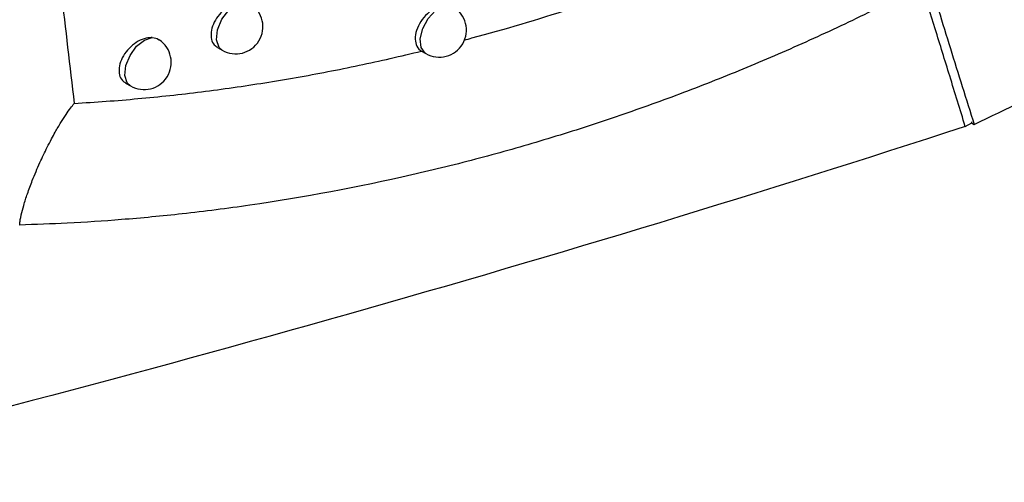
# Model space of a CAD drawing. Header units: millimetres. Extents: x -117 to 444, y -157 to 472.
# Tile 147 of 160: x 354.66 to 363.72, y 267.44 to 271.7. Entities that reach past the tile are written whole.
import ezdxf

# ---------------------------------------------------------------- set-up
doc = ezdxf.new("R2010")
doc.units = ezdxf.units.MM

msp = doc.modelspace()

# ---------------------------------------------------------------- linework, layer by layer
at = {"color": 7, "linetype": 'Continuous', "lineweight": 25}
for p, q in [((356.4763, 271.4476), (356.5195, 271.4226)), ((358.3545, 271.4143), (358.3934, 271.3919)), ((355.6302, 271.1196), (355.6755, 271.0935)), ((363.3605, 270.72), (363.4195, 270.7541)), ((363.4165, 270.7523), (363.4424, 270.7374))]:
    msp.add_line(p, q, dxfattribs=at)
at = {"color": 7, "linetype": 'Continuous', "lineweight": 25, "flags": 128}
for points in [[(356.5195, 271.4226), (356.4914, 271.4487), (356.4685, 271.5186), (356.4777, 271.6104), (356.5173, 271.7074), (356.5801, 271.792), (356.6547, 271.8488), (356.7273, 271.8673)], [(358.3934, 271.3919), (358.3872, 271.3958), (358.3502, 271.4482), (358.3425, 271.5283), (358.3654, 271.6224), (358.4148, 271.7141), (358.4822, 271.7874), (358.5559, 271.8295), (358.6231, 271.8333)], [(355.6755, 271.0935), (355.646, 271.1215), (355.6244, 271.1905), (355.6334, 271.2802), (355.6715, 271.3751), (355.7321, 271.4587), (355.8046, 271.5164), (355.8763, 271.5382)], [(363.4195, 270.7541), (363.4195, 270.7596), (363.4195, 270.764)]]:
    msp.add_lwpolyline(points, dxfattribs=at)
at = {"color": 7, "linetype": 'Continuous', "lineweight": 25}
for centre, end in [((356.6445, 271.6391), 57.02359), ((358.5183, 271.6084), 58.95894), ((355.8005, 271.31), 55.97888)]:
    msp.add_arc(centre, 0.25, 240.00269, end, dxfattribs=at)
for points, knots in [([(361.7439, 276.4126), (362.0165, 275.4559), (362.4333, 274.029), (362.8619, 272.6142), (363.0782, 271.9089), (363.1506, 271.6741), (363.296, 271.2052), (363.3698, 270.9707), (363.4424, 270.7374)], [0, 0, 0, 0, 0.5, 0.75, 0.75, 0.875, 0.875, 1, 1, 1, 1]), ([(354.8099, 273.9768), (354.8467, 273.6432), (354.921, 272.9706), (355.0369, 271.9558), (355.1172, 271.2754), (355.1576, 270.9325)], [0, 0, 0, 0, 0.328111, 0.661444, 1, 1, 1, 1]), ([(358.7486, 271.5162), (358.7722, 271.5225), (359.4018, 271.6898), (360.633, 272.0911), (361.807, 272.6459), (362.3944, 272.9235)], [0, 0, 0, 0, 0.019095, 0.509242, 1, 1, 1, 1]), ([(362.962, 272.0183), (362.8675, 271.9694), (362.6786, 271.8716), (362.3935, 271.7311), (362.1072, 271.5952), (361.8197, 271.4643), (361.5309, 271.3384), (361.2411, 271.2174), (360.9502, 271.1013), (360.6583, 270.9901), (360.3655, 270.8839), (360.0718, 270.7826), (359.7773, 270.6862), (359.482, 270.5948), (359.186, 270.5083), (358.7808, 270.3969), (357.9784, 270.1985), (357.0647, 270.0276), (356.1727, 269.9136), (355.6124, 269.8606), (355.1133, 269.8273), (354.8013, 269.8165), (354.6555, 269.8115)], [0, 0, 0, 0, 0.0354487, 0.0708953, 0.1063411, 0.1417871, 0.1772344, 0.2126839, 0.2481366, 0.2835931, 0.3190543, 0.3545208, 0.3899931, 0.4254717, 0.4609571, 0.4964495, 0.570917, 0.7483096, 0.8220619, 0.8885955, 0.9479086, 1, 1, 1, 1]), ([(363.3605, 270.72), (363.3129, 270.8749), (363.2211, 271.1735), (363.0876, 271.6067), (363.0027, 271.8848), (362.962, 272.0183)], [0, 0, 0, 0, 0.359181, 0.692523, 1, 1, 1, 1]), ([(356.7273, 271.8673), (356.7116, 271.8677), (356.6742, 271.8688), (356.6081, 271.8461), (356.538, 271.8), (356.4776, 271.7358), (356.4347, 271.662), (356.414, 271.5872), (356.418, 271.521), (356.4399, 271.4722), (356.4669, 271.4565), (356.4779, 271.4501)], [0, 0, 0, 0, 0.08767, 0.207781, 0.329198, 0.450706, 0.570971, 0.689209, 0.805595, 0.921151, 1, 1, 1, 1]), ([(358.6231, 271.8333), (358.5827, 271.8458), (358.5313, 271.8375), (358.4301, 271.7833), (358.3824, 271.7384), (358.3147, 271.634), (358.2957, 271.5751), (358.2978, 271.4756), (358.319, 271.4348), (358.3544, 271.4144)], [0, 0, 0, 0, 0.25, 0.25, 0.5, 0.5, 0.75, 0.75, 1, 1, 1, 1]), ([(355.8763, 271.5382), (355.8633, 271.5382), (355.828, 271.5382), (355.7644, 271.5174), (355.6931, 271.4719), (355.6316, 271.4081), (355.588, 271.3344), (355.5671, 271.2597), (355.571, 271.1935), (355.5932, 271.1446), (355.6206, 271.1286), (355.6318, 271.1221)], [0, 0, 0, 0, 0.072222, 0.194527, 0.31838, 0.442321, 0.564754, 0.684759, 0.802573, 0.919429, 1, 1, 1, 1]), ([(355.8763, 271.5382), (355.8976, 271.5359), (355.9222, 271.5333), (355.9373, 271.5178), (355.9394, 271.5156)], [0, 0, 0, 0, 0.863269, 1, 1, 1, 1]), ([(355.1576, 270.9325), (355.2555, 270.9387), (355.4511, 270.9509), (355.7443, 270.9756), (356.037, 271.0048), (356.3291, 271.0389), (356.6206, 271.078), (356.9115, 271.1219), (357.2016, 271.1706), (357.491, 271.2241), (357.7796, 271.2826), (358.0674, 271.3454), (358.2588, 271.3914), (358.3544, 271.4144)], [0, 0, 0, 0, 0.091912, 0.183608, 0.275092, 0.36637, 0.457448, 0.54833, 0.639023, 0.729531, 0.81986, 0.910015, 1, 1, 1, 1]), ([(354.6555, 269.8115), (354.6562, 269.8205), (354.6576, 269.84), (354.6628, 269.872), (354.6732, 269.9234), (354.6936, 270.0002), (354.7277, 270.105), (354.7767, 270.237), (354.8376, 270.3797), (354.898, 270.5073), (354.9458, 270.6004), (354.9873, 270.6769), (355.0314, 270.7528), (355.0786, 270.8268), (355.1193, 270.8856), (355.146, 270.9183), (355.1576, 270.9325)], [0, 0, 0, 0, 0.02393, 0.051779, 0.083537, 0.157573, 0.250429, 0.355394, 0.500457, 0.625538, 0.693393, 0.750088, 0.832338, 0.901251, 0.956857, 1, 1, 1, 1])]:
    msp.add_open_spline(points, degree=3, knots=knots, dxfattribs=at)
for points in [[(363.4424, 270.7374), (364.0423, 271.0285), (364.6334, 271.3255), (365.2157, 271.6286)], [(363.3605, 270.72), (359.6443, 269.5084), (355.7909, 268.4151), (351.804, 267.441)]]:
    msp.add_open_spline(points, degree=3, dxfattribs=at)

doc.saveas('drawing.dxf')
